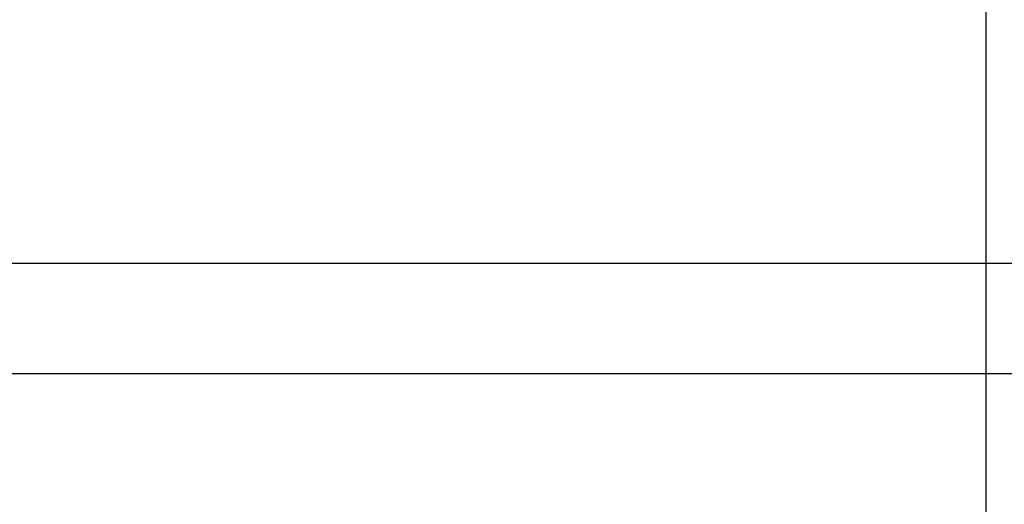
# Model space of a CAD drawing. Header units: inches. Extents: x -7205 to -1528, y -2875 to 5222.
# Tile 29 of 104: x -2415 to -2281, y -2596 to -2530. Entities that reach past the tile are written whole.
import ezdxf

# ---------------------------------------------------------------- set-up
doc = ezdxf.new("R2010")
doc.units = ezdxf.units.IN
doc.layers.add('1', color=7, linetype='Continuous')
doc.styles.add('CONVERTER_11', font='txt.shx', dxfattribs={"width": 0.9})
doc.dimstyles.new('ME10_DIM_13', dxfattribs={"dimtxt": 20, "dimasz": 40, "dimexe": 2, "dimexo": 1.5, "dimgap": 8, "dimtad": 1, "dimdec": 0, "dimdsep": 46, "dimtxsty": 'CONVERTER_11', "dimsah": 1, "dimcen": 0.09, "dimclrd": 2, "dimclre": 2, "dimclrt": 2, "dimadec": 0, "dimazin": 0, "dimtfac": 1, "dimtdec": 4, "dimtix": 1, "dimtofl": 0, "dimtmove": 0, "dimatfit": 0, "dimfxl": 1, "dimtolj": 1, "dimtzin": 0, "dimarcsym": 0})

# ---------------------------------------------------------------- blocks, each defined once
blk = doc.blocks.new('*D50')
at = {"layer": '1', "color": 2, "lineweight": -2, "transparency": 16777216}
for p, q in [((-2283.6, -2406.29), (-2283.6, -2704.34)), ((-2092.8, -2564.99), (-2092.8, -2704.34)), ((-2243.6, -2702.34), (-2214.2, -2702.34)), ((-2132.8, -2702.34), (-2162.2, -2702.34))]:
    blk.add_line(p, q, dxfattribs=at)
at = {"layer": '1', "color": 2, "transparency": 16777216}
for points in [[(-2243.6, -2695.67), (-2243.6, -2709.01), (-2283.6, -2702.34)], [(-2132.8, -2695.67), (-2132.8, -2709.01), (-2092.8, -2702.34)]]:
    blk.add_solid(points, dxfattribs=at)
at = {"layer": 'Defpoints', "color": 0, "transparency": 16777216}
for p in [(-2283.6, -2404.79), (-2092.8, -2563.49), (-2283.6, -2702.34)]:
    blk.add_point(p, dxfattribs=at)
at = {"layer": '1', "color": 2, "transparency": 16777216, "insert": (-2188.2, -2702.34), "char_height": 20, "attachment_point": 5, "rotation": 0.0001, "style": 'CONVERTER_11'}
blk.add_mtext('\\A1;191', dxfattribs=at)

msp = doc.modelspace()

# ---------------------------------------------------------------- linework, layer by layer
at = {"color": 7, "linetype": 'Continuous'}
for p, q in [((-2092.8, -2563.49), (-2692.8, -2563.49)), ((-2270.1, -2578.49), (-2692.8, -2578.49))]:
    msp.add_line(p, q, dxfattribs=at)

# ---------------------------------------------------------------- dimensions: what is measured, and where the dimension line sits
at = {"layer": '1'}
dim = msp.add_linear_dim(base=(-2283.6, -2702.34), p1=(-2092.8, -2563.49), p2=(-2283.6, -2404.79), dimstyle='ME10_DIM_13', dxfattribs=at)
dim.commit()
dim.dimension.update_dxf_attribs({"geometry": '*D50', "text_midpoint": (-2188.2, -2702.34), "text_rotation": 0.0001})

doc.saveas('drawing.dxf')
